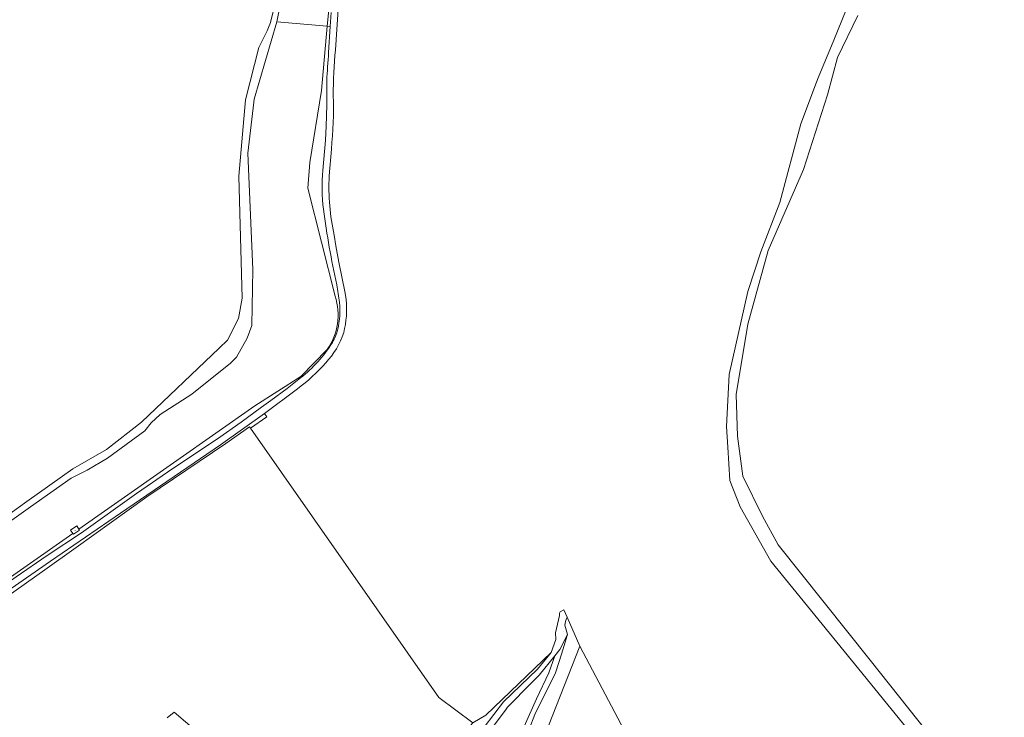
# Model space of a CAD drawing. Header units: metres. Extents: x 200176 to 205485, y 394066 to 399855.
# Tile 208 of 230: x 202244 to 202633, y 397611 to 397887. Entities that reach past the tile are written whole.
import ezdxf

# ---------------------------------------------------------------- set-up
doc = ezdxf.new("R2010")
doc.units = ezdxf.units.M
doc.layers.get('0').update_dxf_attribs({"lineweight": 25})
for name, color, linetype, lineweight in [('B-WE-GR-BOS_GEMENGD-GV', 40, 'Continuous', 13), ('B-WE-GR-GRAS-GV', 60, 'Continuous', 13), ('B-WE-GR-HOUTWAL-GV', 40, 'Continuous', 13), ('B-WE-GW-TALUD_KRUIN-G', 90, 'Continuous', 18), ('B-WE-IE-MEUBILAIR_WEGMEUBILAIR-S', 7, 'Continuous', 25), ('B-WE-OG-TERREIN_CULTUURSCHEIDING-GV', 7, 'Continuous', 18), ('B-WE-OG-TERREIN_ERF-GV', 7, 'Continuous', 18), ('B-WE-OG-TERREIN_ONBEGROEID-GV', 7, 'Continuous', 18), ('B-WE-OG-WATER-GV', 130, 'Continuous', 18), ('B-WE-OG-WATER_SLOOT-GV', 120, 'Continuous', 18), ('B-WE-OG-WEG-GV', 7, 'Continuous', 18), ('B-WE-VH-VERHARDING_BETON-GV', 252, 'Continuous', 18), ('B-WE-VH-VERHARDING_FUNDERING_ZAND-GV', 7, 'Continuous', 18), ('B-WE-VH-VERHARDING_HALFVERHARDING-GV', 252, 'Continuous', 18)]:
    doc.layers.add(name, color=color, linetype=linetype, lineweight=lineweight)

# ---------------------------------------------------------------- blocks, each defined once
blk = doc.blocks.new('SIE-WEG_SLAGBOOM-SO')
at = {"linetype": 'ByBlock', "lineweight": 18}
h = blk.add_hatch(color=0, dxfattribs=at)
h.dxf.hatch_style = 1
h.paths.add_polyline_path([(0, 0.5), (-1, 0.5), (-2, -0.5), (-1, -0.5)])
h.paths.add_polyline_path([(2, 0.5), (1, 0.5), (0, -0.5), (1, -0.5)])
at = {"color": 0, "linetype": 'ByBlock', "lineweight": 18}
blk.add_lwpolyline([(-2, 0.5), (2, 0.5), (2, -0.5), (-2, -0.5)], close=True, dxfattribs=at)
for points in [[(-2, -0.5), (-1, 0.5)], [(-1, -0.5), (0, 0.5)], [(0, -0.5), (1, 0.5)], [(1, -0.5), (2, 0.5)]]:
    blk.add_lwpolyline(points, dxfattribs=at)
blk = doc.blocks.new('SIE-WEG_ZITBANK-SO')
at = {"color": 0, "linetype": 'ByBlock', "lineweight": 18}
blk.add_lwpolyline([(-1, -2), (-1, 0), (1, 0), (1, -2), (1, -2), (1, 0), (2, 2), (1, 2), (1, 0), (-1, 0), (-1, -2)], close=True, dxfattribs=at)

msp = doc.modelspace()

# ---------------------------------------------------------------- linework, layer by layer
at = {"layer": 'B-WE-GR-BOS_GEMENGD-GV', "flags": 128}
for points in [[(202369.873, 397893.624), (202368.626, 397875.577)], [(202609.014, 397589.366), (202575.643, 397630.392), (202540.823, 397673.199), (202528.763, 397694.667), (202524.641, 397705.116), (202523.855, 397718.334), (202523.375, 397726.4), (202524.413, 397747.039), (202531.714, 397779.929), (202536.908, 397795.583), (202544.473, 397815.177), (202552.77, 397846.241), (202558.913, 397862.811), (202559.631, 397864.529), (202565.834, 397879.368), (202570.714, 397891.417)], [(202366.995, 397836.187), (202366.111, 397825.657)], [(202368.099, 397802.141), (202368.818, 397797.965), (202370.008, 397791.562), (202372.461, 397779.261), (202372.802, 397776.705)], [(202353.6, 397741.347), (202340.524, 397731.616), (202341.417, 397730.255), (202334.972, 397725.749), (202409.454, 397619.213), (202422.983, 397609.116), (202428.147, 397612.203), (202453.922, 397637.034), (202455.75, 397642.146), (202455.632, 397644.838), (202457.239, 397651.712), (202457.245, 397652.51), (202457.543, 397653.067), (202458.953, 397653.901), (202460.327, 397650.945), (202465.367, 397639.519), (202486.701, 397598.974)]]:
    msp.add_lwpolyline(points, dxfattribs=at)
at = {"layer": 'B-WE-GR-BOS_GEMENGD-GV'}
for points in [[(202368.626, 397875.577, 0.0230365), (202367.754, 397857.43)], [(202367.754, 397857.43, -0.0322468), (202366.995, 397836.187)], [(202366.111, 397825.657, 0.0623408), (202368.099, 397802.141)], [(202372.802, 397776.705, -0.0911538), (202371.883, 397763.639)], [(202371.883, 397763.639, -0.1081621), (202364.759, 397751.623)], [(202364.759, 397751.623, -0.0510845), (202353.6, 397741.347)]]:
    msp.add_lwpolyline(points, format="xyb", dxfattribs=at)
at = {"layer": 'B-WE-GR-GRAS-GV', "flags": 128}
for points in [[(202422.983, 397609.116), (202409.454, 397619.213), (202334.972, 397725.749), (202334.549, 397726.354), (202325.235, 397719.724), (202294.008, 397698.607), (202266.021, 397678.589), (202253.622, 397669.693), (202234.007, 397655.864), (202233.875, 397654.263), (202232.072, 397632.432), (202231.031, 397597.888)], [(202446.02, 397595.606), (202446.461, 397596.402), (202452.934, 397607.943), (202465.367, 397639.519), (202460.327, 397650.945), (202459.871, 397650.093), (202459.566, 397649.287), (202459.426, 397647.844), (202460.386, 397644.163), (202459.78, 397642.049), (202458.767, 397638.502), (202457.146, 397633.427), (202455.48, 397628.502), (202452.474, 397622.65), (202447.536, 397612.479), (202445.215, 397606.725), (202442.697, 397598.409)], [(202302.049, 397611.195), (202304.75, 397613.389), (202321.872, 397598.899)]]:
    msp.add_lwpolyline(points, dxfattribs=at)
at = {"layer": 'B-WE-GR-HOUTWAL-GV', "flags": 128}
for points in [[(202368.499, 397778.013), (202357.674, 397820.855), (202358.455, 397830.985), (202363.056, 397859.427), (202365.372, 397884.859), (202345.398, 397886.678), (202336.458, 397855.99), (202336.318, 397854.832), (202333.892, 397834.697), (202335.976, 397788.541), (202335.592, 397766.374), (202333.625, 397761.44), (202329.426, 397753.855), (202327.816, 397752.258), (202326.989, 397751.438), (202323.782, 397748.939), (202311.737, 397739.244), (202299.215, 397731.271), (202295.714, 397727.879), (202293.247, 397724.758), (202278.422, 397713.947), (202270.316, 397709.176), (202264.003, 397705.98), (202248.017, 397694.695)], [(202248.017, 397694.695), (202231.549, 397683.07), (202208.431, 397667.257), (202220.021, 397659.908), (202224.54, 397655.961), (202264.729, 397684.148), (202263.839, 397685.479), (202266.292, 397687.12), (202267.146, 397685.844), (202278.561, 397693.85), (202305.792, 397712.949), (202336.685, 397734.617), (202354.859, 397746.281), (202365.328, 397756.948)]]:
    msp.add_lwpolyline(points, dxfattribs=at)
at = {"layer": 'B-WE-GR-HOUTWAL-GV'}
msp.add_lwpolyline([(202365.328, 397756.948, 0.2357891), (202368.499, 397778.013)], format="xyb", dxfattribs=at)
at = {"layer": 'B-WE-GW-TALUD_KRUIN-G', "flags": 128}
for points in [[(202365.372, 397884.859), (202363.056, 397859.427), (202358.455, 397830.985), (202357.674, 397820.855), (202368.499, 397778.013)], [(202365.328, 397756.948), (202354.859, 397746.281), (202336.685, 397734.617), (202305.792, 397712.949), (202278.561, 397693.85), (202267.146, 397685.844), (202267.404, 397685.458), (202264.951, 397683.816), (202264.729, 397684.148), (202224.54, 397655.961)]]:
    msp.add_lwpolyline(points, dxfattribs=at)
at = {"layer": 'B-WE-GW-TALUD_KRUIN-G'}
msp.add_lwpolyline([(202368.499, 397778.013, -0.2357891), (202365.328, 397756.948)], format="xyb", dxfattribs=at)
at = {"layer": 'B-WE-OG-TERREIN_CULTUURSCHEIDING-GV', "flags": 128}
msp.add_lwpolyline([(202365.372, 397884.859), (202366.09, 397892.736), (202367.099, 397898.675), (202369.186, 397910.962), (202372.256, 397921.658), (202374.692, 397933.136), (202365.88, 397921.431), (202358.617, 397916.178), (202350.929, 397916.021), (202348.818, 397903.645), (202345.398, 397886.678)], close=True, dxfattribs=at)
msp.add_lwpolyline([(202405.659, 397554.172), (202405.173, 397557.479), (202401.47, 397571.104), (202400.046, 397577.241), (202400.503, 397582.901), (202403.768, 397587.325), (202408.847, 397590.531), (202417.123, 397595.892), (202427.51, 397607.437), (202435.132, 397617.538), (202448.546, 397630.46), (202453.922, 397637.034), (202428.147, 397612.203), (202422.983, 397609.116), (202418.344, 397603.937), (202410.306, 397597.454), (202380.859, 397579.155), (202377.727, 397577.345), (202379.013, 397575.242), (202389.701, 397551.823), (202389.415, 397550.602), (202392.045, 397549.418), (202395.769, 397550.903), (202396.012, 397550.3)], dxfattribs=at)
at = {"layer": 'B-WE-OG-TERREIN_ERF-GV', "flags": 128}
msp.add_lwpolyline([(202486.701, 397598.974), (202465.367, 397639.519), (202452.934, 397607.943)], dxfattribs=at)
at = {"layer": 'B-WE-OG-TERREIN_ONBEGROEID-GV', "flags": 128}
for points in [[(202443.282, 397607.759), (202448.122, 397618.614), (202452.982, 397628.954), (202455.433, 397635.72), (202449.254, 397628.038), (202446.22, 397624.994), (202436.639, 397615.382), (202435.883, 397614.191), (202427.339, 397602.873)], [(202321.872, 397598.899), (202304.75, 397613.389), (202302.049, 397611.195)]]:
    msp.add_lwpolyline(points, dxfattribs=at)
at = {"layer": 'B-WE-OG-WATER-GV', "flags": 128}
for points in [[(202233.147, 397687.306), (202246.526, 397696.808), (202264.662, 397709.689), (202278.081, 397717.331), (202291.853, 397728.211), (202322.661, 397757.456), (202325.961, 397760.588), (202330.264, 397769.177), (202331.65, 397777.266), (202330.439, 397825.603), (202333.018, 397855.722), (202338.24, 397876.477), (202341.558, 397883.127), (202342.97, 397886.425), (202344.825, 397893.839)], [(202575.314, 397889.091), (202567.266, 397872.494), (202563.25, 397857.671), (202553.744, 397828.176), (202539.823, 397796.173), (202531.738, 397767.022), (202527.132, 397739.166), (202527.718, 397722.662), (202529.832, 397706.812), (202537.518, 397690.922), (202543.822, 397679.6), (202580.105, 397634.022), (202633.243, 397567.27)]]:
    msp.add_lwpolyline(points, dxfattribs=at)
at = {"layer": 'B-WE-OG-WATER_SLOOT-GV', "flags": 128}
for points in [[(202231.549, 397683.07), (202248.017, 397694.695), (202264.003, 397705.98), (202270.316, 397709.176), (202278.422, 397713.947), (202293.247, 397724.758), (202295.714, 397727.879), (202299.215, 397731.271), (202311.737, 397739.244), (202323.782, 397748.939), (202326.989, 397751.438), (202327.816, 397752.258), (202329.426, 397753.855), (202333.625, 397761.44), (202335.592, 397766.374), (202335.976, 397788.541), (202333.892, 397834.697), (202336.318, 397854.832), (202336.458, 397855.99), (202345.398, 397886.678), (202348.818, 397903.645)], [(202344.825, 397893.839), (202342.97, 397886.425), (202341.558, 397883.127), (202338.24, 397876.477), (202333.018, 397855.722), (202330.439, 397825.603), (202331.65, 397777.266), (202330.264, 397769.177), (202325.961, 397760.588), (202322.661, 397757.456), (202291.853, 397728.211), (202278.081, 397717.331), (202264.662, 397709.689), (202246.526, 397696.808), (202233.147, 397687.306)], [(202570.714, 397891.417), (202565.834, 397879.368), (202559.631, 397864.529), (202558.913, 397862.811), (202552.77, 397846.241), (202544.473, 397815.177), (202536.908, 397795.583), (202531.714, 397779.929), (202524.413, 397747.039), (202523.375, 397726.4), (202523.855, 397718.334), (202524.641, 397705.116), (202528.763, 397694.667), (202540.823, 397673.199), (202575.643, 397630.392), (202609.014, 397589.366)], [(202633.243, 397567.27), (202580.105, 397634.022), (202543.822, 397679.6), (202537.518, 397690.922), (202529.832, 397706.812), (202527.718, 397722.662), (202527.132, 397739.166), (202531.738, 397767.022), (202539.823, 397796.173), (202553.744, 397828.176), (202563.25, 397857.671), (202567.266, 397872.494), (202575.314, 397889.091)]]:
    msp.add_lwpolyline(points, dxfattribs=at)
at = {"layer": 'B-WE-OG-WEG-GV', "flags": 128}
for points in [[(202366.09, 397892.736), (202365.372, 397884.859), (202366.536, 397884.753), (202366.916, 397890.387)], [(202365.92, 397874.441), (202366.536, 397884.753), (202365.372, 397884.859), (202363.056, 397859.427), (202358.455, 397830.985), (202357.674, 397820.855), (202368.499, 397778.013)], [(202363.577, 397827.826), (202364.656, 397839.817), (202365, 397845.313), (202365.153, 397853.687), (202365.203, 397863.288)], [(202365.328, 397756.948), (202354.859, 397746.281), (202336.685, 397734.617), (202305.792, 397712.949), (202278.561, 397693.85)], [(202217.658, 397649.089), (202229.097, 397657.618), (202242.282, 397666.995), (202254.543, 397675.438), (202268.127, 397684.437), (202289.945, 397699.894), (202304.289, 397709.818), (202322.007, 397721.641), (202331.333, 397728.143), (202339.384, 397734.063), (202343.05, 397736.764), (202349.456, 397741.523), (202354.777, 397745.688)], [(202278.561, 397693.85), (202267.146, 397685.844), (202267.404, 397685.458), (202264.951, 397683.816), (202264.729, 397684.148), (202224.54, 397655.961)]]:
    msp.add_lwpolyline(points, dxfattribs=at)
at = {"layer": 'B-WE-OG-WEG-GV'}
for points in [[(202365.203, 397863.288, -0.0097731), (202365.92, 397874.441)], [(202363.858, 397812.42, -0.0488774), (202363.577, 397827.826)], [(202369.121, 397782.501, -0.0209606), (202363.858, 397812.42)], [(202370.185, 397775.555, 0.0276545), (202369.121, 397782.501)], [(202368.499, 397778.013, -0.2357891), (202365.328, 397756.948)], [(202369.502, 397764.924, 0.0828733), (202370.185, 397775.555)], [(202367.398, 397759.74, 0.0888221), (202369.502, 397764.924)], [(202354.777, 397745.688, 0.0894184), (202367.398, 397759.74)]]:
    msp.add_lwpolyline(points, format="xyb", dxfattribs=at)
at = {"layer": 'B-WE-OG-WEG-GV', "flags": 128}
msp.add_lwpolyline([(202232.452, 397656.9), (202233.875, 397654.263), (202234.007, 397655.864), (202253.622, 397669.693), (202266.021, 397678.589), (202294.008, 397698.607), (202325.235, 397719.724), (202334.549, 397726.354), (202334.972, 397725.749), (202341.417, 397730.255), (202340.524, 397731.616), (202323.149, 397719.224), (202283.552, 397692.213), (202255.836, 397673.13)], close=True, dxfattribs=at)
at = {"layer": 'B-WE-VH-VERHARDING_BETON-GV', "flags": 128}
msp.add_lwpolyline([(202264.729, 397684.148), (202264.951, 397683.816), (202267.404, 397685.458), (202267.146, 397685.844), (202266.292, 397687.12), (202263.839, 397685.479)], close=True, dxfattribs=at)
at = {"layer": 'B-WE-VH-VERHARDING_FUNDERING_ZAND-GV', "flags": 128}
for points in [[(202460.327, 397650.945), (202458.953, 397653.901), (202457.543, 397653.067), (202457.245, 397652.51), (202457.239, 397651.712), (202455.632, 397644.838), (202455.75, 397642.146), (202453.922, 397637.034), (202448.546, 397630.46), (202435.132, 397617.538), (202427.51, 397607.437), (202417.123, 397595.892), (202408.847, 397590.531), (202403.768, 397587.325), (202400.503, 397582.901), (202400.046, 397577.241), (202401.47, 397571.104), (202405.173, 397557.479), (202405.659, 397554.172)], [(202409.522, 397555.333), (202408.255, 397559.093), (202405.238, 397568.164), (202403.292, 397576.737), (202403.445, 397581.177), (202405.335, 397584.458), (202408.457, 397587.064), (202416.298, 397592.025), (202423.033, 397597.581), (202427.339, 397602.873), (202435.883, 397614.191), (202436.639, 397615.382), (202446.22, 397624.994), (202449.254, 397628.038), (202455.433, 397635.72), (202457.378, 397638.138), (202460.386, 397644.163), (202459.426, 397647.844), (202459.566, 397649.287), (202459.871, 397650.093), (202460.327, 397650.945)]]:
    msp.add_lwpolyline(points, dxfattribs=at)
msp.add_lwpolyline([(202438.915, 397590.623), (202440.722, 397589.695), (202440.984, 397590.35), (202441.933, 397592.717), (202442.469, 397597.657), (202442.697, 397598.409), (202445.215, 397606.725), (202447.536, 397612.479), (202452.474, 397622.65), (202455.48, 397628.502), (202457.146, 397633.427), (202458.767, 397638.502), (202459.78, 397642.049), (202460.386, 397644.163), (202457.378, 397638.138), (202455.433, 397635.72), (202452.982, 397628.954), (202448.122, 397618.614), (202443.282, 397607.759), (202441.643, 397602.651), (202440.669, 397596.892), (202439.876, 397592.891)], close=True, dxfattribs=at)
at = {"layer": 'B-WE-VH-VERHARDING_HALFVERHARDING-GV', "flags": 128}
for points in [[(202368.626, 397875.577), (202369.873, 397893.624)], [(202366.916, 397890.387), (202366.536, 397884.753), (202365.92, 397874.441)], [(202365.203, 397863.288), (202365.153, 397853.687), (202365, 397845.313), (202364.656, 397839.817), (202363.577, 397827.826)], [(202366.111, 397825.657), (202366.995, 397836.187)], [(202372.802, 397776.705), (202372.461, 397779.261), (202370.008, 397791.562), (202368.818, 397797.965), (202368.099, 397802.141)], [(202354.777, 397745.688), (202349.456, 397741.523), (202343.05, 397736.764), (202339.384, 397734.063), (202331.333, 397728.143), (202322.007, 397721.641), (202304.289, 397709.818), (202289.945, 397699.894), (202268.127, 397684.437), (202254.543, 397675.438), (202242.282, 397666.995), (202229.097, 397657.618), (202217.658, 397649.089)], [(202232.452, 397656.9), (202255.836, 397673.13), (202283.552, 397692.213), (202323.149, 397719.224), (202340.524, 397731.616), (202353.6, 397741.347)]]:
    msp.add_lwpolyline(points, dxfattribs=at)
at = {"layer": 'B-WE-VH-VERHARDING_HALFVERHARDING-GV'}
for points in [[(202367.754, 397857.43, -0.0230365), (202368.626, 397875.577)], [(202365.92, 397874.441, 0.0097731), (202365.203, 397863.288)], [(202366.995, 397836.187, 0.0322468), (202367.754, 397857.43)], [(202363.577, 397827.826, 0.0488774), (202363.858, 397812.42)], [(202368.099, 397802.141, -0.0623408), (202366.111, 397825.657)], [(202363.858, 397812.42, 0.0209606), (202369.121, 397782.501)], [(202369.121, 397782.501, -0.0276545), (202370.185, 397775.555)], [(202370.185, 397775.555, -0.0828733), (202369.502, 397764.924)], [(202371.883, 397763.639, 0.0911538), (202372.802, 397776.705)], [(202364.759, 397751.623, 0.1081621), (202371.883, 397763.639)], [(202369.502, 397764.924, -0.0888221), (202367.398, 397759.74)], [(202367.398, 397759.74, -0.0894184), (202354.777, 397745.688)], [(202353.6, 397741.347, 0.0510845), (202364.759, 397751.623)]]:
    msp.add_lwpolyline(points, format="xyb", dxfattribs=at)

# ---------------------------------------------------------------- block references
at = {"layer": 'B-WE-IE-MEUBILAIR_WEGMEUBILAIR-S', "xscale": 0.02, "yscale": 0.02, "zscale": 0.02}
for name, p in [('SIE-WEG_ZITBANK-SO', (202265.631, 397685.24)), ('SIE-WEG_SLAGBOOM-SO', (202458.835, 397645.444))]:
    msp.add_blockref(name, p, dxfattribs=at)

doc.saveas('drawing.dxf')
